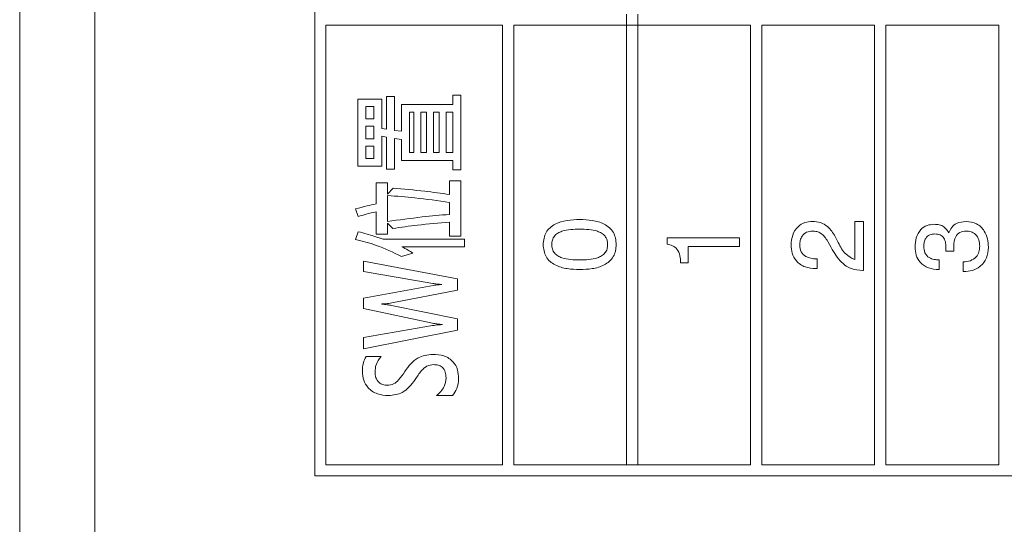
# Model space of a CAD drawing. Header units: millimetres. Extents: x 47 to 120.6, y 37.3 to 135.3.
# Tile 2 of 27: x 47 to 60.1, y 65.1 to 71.8. Entities that reach past the tile are written whole.
import ezdxf

# ---------------------------------------------------------------- set-up
doc = ezdxf.new("R2010")
doc.units = ezdxf.units.MM

msp = doc.modelspace()

# ---------------------------------------------------------------- linework, layer by layer
at = {"color": 7, "linetype": 'Continuous', "lineweight": 9}
for p, q in [((47.0018, 46.7915), (47.0018, 99.7915)), ((48.0018, 46.7915), (48.0018, 99.7915)), ((48.0018, 94.7915), (48.0018, 51.7915)), ((50.9268, 89.8665), (50.9268, 65.7165)), ((55.0768, 71.8665), (55.0768, 71.7165)), ((55.2268, 71.7165), (55.2268, 71.8665)), ((51.0768, 71.7165), (51.0768, 65.8665)), ((53.4268, 71.7165), (51.0768, 71.7165)), ((53.4268, 65.8665), (53.4268, 71.7165)), ((53.5768, 71.7165), (53.5768, 65.8665)), ((55.0768, 71.7165), (53.5768, 71.7165)), ((55.0768, 71.7165), (55.0768, 65.8665)), ((55.0768, 71.7165), (55.2268, 71.7165)), ((55.2268, 65.8665), (55.2268, 71.7165)), ((56.7268, 71.7165), (55.2268, 71.7165)), ((56.7268, 71.7165), (56.7268, 65.8665)), ((58.3768, 71.7165), (56.8768, 71.7165)), ((56.8768, 65.8665), (56.8768, 71.7165)), ((58.3768, 71.7165), (58.3768, 65.8665)), ((60.0268, 71.7165), (58.5268, 71.7165)), ((58.5268, 65.8665), (58.5268, 71.7165)), ((60.0268, 71.7165), (60.0268, 65.8665)), ((51.8817, 70.7699), (51.9884, 70.7699)), ((51.8817, 70.3357), (51.8817, 70.7699)), ((51.9884, 70.7699), (51.9884, 70.3173)), ((52.7659, 70.7884), (52.8726, 70.7884)), ((52.7659, 70.6605), (52.7659, 70.7884)), ((52.8726, 70.7884), (52.8726, 69.7914)), ((51.5006, 70.7337), (51.8208, 70.7337)), ((51.5006, 69.8417), (51.5006, 70.7337)), ((51.6073, 70.6343), (51.6073, 70.4695)), ((51.714, 70.6343), (51.6073, 70.6343)), ((51.714, 70.4695), (51.714, 70.6343)), ((51.8208, 70.7337), (51.8208, 70.3445)), ((52.0799, 70.6605), (52.7659, 70.6605)), ((52.0799, 70.3061), (52.0799, 70.6605)), ((52.2476, 70.56), (52.1866, 70.56)), ((52.1866, 70.56), (52.1866, 70.0212)), ((52.2476, 70.0212), (52.2476, 70.56)), ((52.4153, 70.56), (52.339, 70.56)), ((52.339, 70.56), (52.339, 70.0212)), ((52.4153, 70.0212), (52.4153, 70.56)), ((52.5829, 70.56), (52.5067, 70.56)), ((52.5067, 70.56), (52.5067, 70.0212)), ((52.5829, 70.0212), (52.5829, 70.56)), ((52.7659, 70.56), (52.6744, 70.56)), ((52.6744, 70.56), (52.6744, 70.0212)), ((52.7659, 70.0212), (52.7659, 70.56)), ((51.6073, 70.4695), (51.714, 70.4695)), ((51.6073, 70.3735), (51.6073, 70.2056)), ((51.714, 70.3735), (51.6073, 70.3735)), ((51.714, 70.2056), (51.714, 70.3735)), ((51.8208, 70.3445), (51.8817, 70.3357)), ((51.8208, 70.2385), (51.8208, 69.8417)), ((51.8817, 70.2285), (51.8208, 70.2385)), ((51.8817, 69.8031), (51.8817, 70.2285)), ((51.9884, 70.3173), (52.0799, 70.3061)), ((51.6073, 70.2056), (51.714, 70.2056)), ((51.6073, 70.1084), (51.6073, 69.9438)), ((51.714, 70.1084), (51.6073, 70.1084)), ((51.714, 69.9438), (51.714, 70.1084)), ((51.9884, 70.2089), (51.9884, 69.8031)), ((52.0799, 70.1949), (51.9884, 70.2089)), ((52.0799, 69.9174), (52.0799, 70.1949)), ((52.1866, 70.0212), (52.2476, 70.0212)), ((52.339, 70.0212), (52.4153, 70.0212)), ((52.5067, 70.0212), (52.5829, 70.0212)), ((52.6744, 70.0212), (52.7659, 70.0212)), ((51.8208, 69.8417), (51.5006, 69.8417)), ((51.6073, 69.9438), (51.714, 69.9438)), ((52.7659, 69.9174), (52.0799, 69.9174)), ((52.7659, 69.7914), (52.7659, 69.9174)), ((51.9884, 69.8031), (51.8817, 69.8031)), ((52.8726, 69.7914), (52.7659, 69.7914)), ((51.7445, 69.3386), (51.7445, 69.6178)), ((51.7445, 69.6178), (51.897, 69.6178)), ((51.897, 69.6178), (51.897, 69.467)), ((52.7201, 69.6461), (52.8726, 69.6461)), ((52.7201, 69.4648), (52.7201, 69.6461)), ((52.8726, 69.6461), (52.8726, 68.9077)), ((51.897, 69.467), (51.9687, 69.5492)), ((51.897, 69.4508), (51.897, 69.1052)), ((52.7201, 69.199), (52.7201, 69.3593)), ((51.5047, 69.1707), (51.4701, 69.2722)), ((51.7445, 68.9349), (51.7445, 69.2336)), ((51.897, 69.083), (51.897, 68.9349)), ((51.9653, 69.0121), (51.897, 69.083)), ((52.7201, 68.9077), (52.7201, 69.0964)), ((58.1115, 69.1056), (58.2268, 69.1056)), ((58.1115, 68.5968), (58.1115, 69.1056)), ((58.2268, 69.1056), (58.2268, 68.4518)), ((51.4701, 68.8663), (51.5063, 68.9685)), ((51.7157, 68.9099), (51.8358, 68.8703)), ((51.897, 68.9349), (51.7445, 68.9349)), ((52.8726, 68.9077), (52.7201, 68.9077)), ((51.8358, 68.8703), (52.9183, 68.8703)), ((52.9183, 68.8703), (52.9183, 68.7682)), ((55.6153, 68.8876), (56.5768, 68.8876)), ((55.6153, 68.8013), (55.6153, 68.8876)), ((56.5768, 68.8876), (56.5768, 68.7723)), ((57.7982, 68.7594), (57.7535, 68.8394)), ((57.8522, 68.9027), (57.8935, 68.8229)), ((52.2323, 68.6848), (52.0799, 68.6391)), ((52.9183, 68.7682), (52.0861, 68.7682)), ((55.8974, 68.7723), (55.8974, 68.5543)), ((56.5768, 68.7723), (55.8974, 68.7723)), ((59.4311, 68.7074), (59.3244, 68.708)), ((59.4305, 68.712), (59.4311, 68.7074)), ((51.5768, 68.5743), (52.8268, 68.3418)), ((51.5768, 68.4371), (51.5768, 68.5743)), ((55.8974, 68.5543), (55.7948, 68.5543)), ((57.6002, 68.6056), (57.6115, 68.6056)), ((57.6115, 68.6056), (57.6115, 68.4774)), ((59.2358, 68.5928), (59.2358, 68.4646)), ((59.5563, 68.4389), (59.5563, 68.5671)), ((52.5003, 68.2806), (51.5768, 68.4371)), ((57.6115, 68.4774), (57.5948, 68.4774)), ((58.2268, 68.4518), (58.219, 68.4518)), ((59.2358, 68.4646), (59.229, 68.4646)), ((59.5633, 68.4389), (59.5563, 68.4389)), ((51.5768, 68.0827), (52.5043, 68.2522)), ((52.8268, 68.3418), (52.8268, 68.1894)), ((52.8268, 68.1894), (51.9513, 68.0207)), ((51.5768, 67.9455), (51.5768, 68.0827)), ((51.8196, 68.0064), (51.8196, 68.0041)), ((52.4941, 67.7513), (51.5768, 67.9455)), ((51.9503, 67.9874), (52.8268, 67.8083)), ((52.8268, 67.8083), (52.8268, 67.6558)), ((51.5768, 67.5605), (52.4958, 67.7189)), ((52.8268, 67.6558), (51.5768, 67.4081)), ((51.5768, 67.4081), (51.5768, 67.5605)), ((51.6111, 67.3052), (51.8093, 67.3052)), ((52.7621, 66.7869), (52.5486, 66.7869)), ((51.0768, 65.8665), (53.4268, 65.8665)), ((53.5768, 65.8665), (55.0768, 65.8665)), ((55.2268, 65.8665), (55.0768, 65.8665)), ((55.2268, 65.8665), (56.7268, 65.8665)), ((56.8768, 65.8665), (58.3768, 65.8665)), ((58.5268, 65.8665), (60.0268, 65.8665)), ((50.9268, 65.7165), (79.9768, 65.7165))]:
    msp.add_line(p, q, dxfattribs=at)
for points, knots in [([(52.7201, 69.3593), (52.567, 69.3811), (52.2935, 69.4199), (52.0181, 69.4414), (51.897, 69.4508)], [0, 0, 0, 0, 0.5599999, 1, 1, 1, 1]), ([(51.9687, 69.5492), (52.1093, 69.5366), (52.3604, 69.5141), (52.6102, 69.4799), (52.7201, 69.4648)], [0, 0, 0, 0, 0.5599955, 1, 1, 1, 1]), ([(51.4701, 69.2722), (51.521, 69.2862), (51.6117, 69.3113), (51.704, 69.3303), (51.7445, 69.3386)], [0, 0, 0, 0, 0.5599956, 1, 1, 1, 1]), ([(51.7445, 69.2336), (51.6993, 69.2234), (51.6186, 69.2054), (51.5395, 69.1813), (51.5047, 69.1707)], [0, 0, 0, 0, 0.5599665, 1, 1, 1, 1]), ([(51.897, 69.1052), (52.0502, 69.1263), (52.3239, 69.1641), (52.5991, 69.1884), (52.7201, 69.199)], [0, 0, 0, 0, 0.5599761, 1, 1, 1, 1]), ([(52.7201, 69.0964), (52.5788, 69.0842), (52.3265, 69.0623), (52.0757, 69.0274), (51.9653, 69.0121)], [0, 0, 0, 0, 0.5599855, 1, 1, 1, 1]), ([(53.9653, 68.7969), (53.9719, 68.8534), (53.9819, 68.9384), (54.056, 69.025), (54.1964, 69.1178), (54.3393, 69.1253), (54.4535, 69.1312)], [0, 0, 0, 0, 0.2491408, 0.3747236, 0.5004751, 1, 1, 1, 1]), ([(54.4535, 69.1312), (54.5091, 69.1293), (54.6202, 69.1255), (54.7567, 69.0866), (54.8497, 69.0248), (54.9237, 68.9382), (54.9333, 68.8533), (54.9397, 68.7969)], [0, 0, 0, 0, 0.2509024, 0.5010903, 0.6264171, 0.7516133, 1, 1, 1, 1]), ([(57.2653, 68.7935), (57.2686, 68.8382), (57.2752, 68.9273), (57.3458, 69.0347), (57.4452, 69.0972), (57.5153, 69.1028), (57.5504, 69.1056)], [0, 0, 0, 0, 0.28044048, 0.55968058, 0.77959188, 1, 1, 1, 1]), ([(57.5504, 69.1056), (57.5864, 69.1027), (57.6583, 69.097), (57.773, 69.0302), (57.8222, 68.951), (57.8522, 68.9027)], [0, 0, 0, 0, 0.28029121, 0.56021603, 1, 1, 1, 1]), ([(58.9153, 68.7614), (58.9175, 68.8037), (58.922, 68.8881), (58.9782, 68.9962), (59.0714, 69.0595), (59.138, 69.0646), (59.1713, 69.0671)], [0, 0, 0, 0, 0.280903, 0.5601602, 0.7797064, 1, 1, 1, 1]), ([(59.1713, 69.0671), (59.1934, 69.0658), (59.2376, 69.0633), (59.3133, 69.032), (59.3443, 68.9829), (59.3632, 68.953)], [0, 0, 0, 0, 0.2814183, 0.5622336, 1, 1, 1, 1]), ([(59.3632, 68.953), (59.3747, 68.9782), (59.3976, 69.0287), (59.4771, 69.0939), (59.5488, 69.1011), (59.5926, 69.1056)], [0, 0, 0, 0, 0.2808991, 0.5611056, 1, 1, 1, 1]), ([(59.5926, 69.1056), (59.6409, 69.1002), (59.7375, 69.0894), (59.8373, 68.9894), (59.8837, 68.8742), (59.8877, 68.7989), (59.8897, 68.7612)], [0, 0, 0, 0, 0.2793607, 0.558332, 0.7789141, 1, 1, 1, 1]), ([(51.5063, 68.9685), (51.5458, 68.9587), (51.6162, 68.9413), (51.6853, 68.9195), (51.7157, 68.9099)], [0, 0, 0, 0, 0.5599747, 1, 1, 1, 1]), ([(54.4535, 69.003), (54.3726, 69.0012), (54.2714, 68.9988), (54.16, 68.9521), (54.1133, 68.9128), (54.0847, 68.8581), (54.082, 68.818), (54.0807, 68.7979)], [0, 0, 0, 0, 0.4999047, 0.6251667, 0.7500876, 0.8748731, 1, 1, 1, 1]), ([(54.8243, 68.7979), (54.823, 68.8179), (54.8204, 68.8578), (54.7923, 68.9127), (54.7458, 68.9518), (54.6351, 68.999), (54.5342, 69.0012), (54.4535, 69.003)], [0, 0, 0, 0, 0.1251067, 0.2499673, 0.374902, 0.5001477, 1, 1, 1, 1]), ([(57.5494, 68.9774), (57.5226, 68.9746), (57.4692, 68.9691), (57.4119, 68.9163), (57.3841, 68.8531), (57.3818, 68.8114), (57.3807, 68.7905)], [0, 0, 0, 0, 0.2796101, 0.558548, 0.779048, 1, 1, 1, 1]), ([(57.7535, 68.8394), (57.7261, 68.8807), (57.6879, 68.9383), (57.6066, 68.9736), (57.5684, 68.9761), (57.5494, 68.9774)], [0, 0, 0, 0, 0.5581266, 0.7790134, 1, 1, 1, 1]), ([(59.1791, 68.9389), (59.1553, 68.937), (59.1077, 68.9332), (59.0552, 68.8869), (59.0334, 68.8293), (59.0316, 68.7922), (59.0307, 68.7737)], [0, 0, 0, 0, 0.2799727, 0.5582824, 0.7787932, 1, 1, 1, 1]), ([(59.3256, 68.748), (59.3249, 68.7711), (59.3235, 68.8171), (59.3074, 68.8743), (59.2778, 68.9105), (59.2375, 68.9349), (59.2025, 68.9373), (59.1791, 68.9389)], [0, 0, 0, 0, 0.2507958, 0.5005317, 0.6255696, 0.7505786, 1, 1, 1, 1]), ([(59.5918, 68.9774), (59.564, 68.9744), (59.5086, 68.9685), (59.4367, 68.8912), (59.4314, 68.8198), (59.4281, 68.7761)], [0, 0, 0, 0, 0.2802531, 0.5596856, 1, 1, 1, 1]), ([(59.7743, 68.7739), (59.7724, 68.8029), (59.7688, 68.8607), (59.7254, 68.9324), (59.6601, 68.9725), (59.6146, 68.9758), (59.5918, 68.9774)], [0, 0, 0, 0, 0.2806558, 0.559744, 0.7795108, 1, 1, 1, 1]), ([(52.0799, 68.6391), (51.9702, 68.6927), (51.7743, 68.7886), (51.5631, 68.8425), (51.4701, 68.8663)], [0, 0, 0, 0, 0.5596955, 1, 1, 1, 1]), ([(54.4535, 68.4646), (54.3979, 68.4664), (54.2867, 68.4701), (54.1501, 68.5086), (54.0566, 68.5697), (53.982, 68.6557), (53.972, 68.7405), (53.9653, 68.7969)], [0, 0, 0, 0, 0.2509482, 0.50123943, 0.62658642, 0.75176066, 1, 1, 1, 1]), ([(54.0807, 68.7979), (54.0821, 68.7779), (54.0848, 68.7378), (54.1136, 68.6832), (54.1604, 68.6442), (54.2714, 68.5969), (54.3726, 68.5946), (54.4535, 68.5928)], [0, 0, 0, 0, 0.1250804, 0.2498714, 0.3747952, 0.5000499, 1, 1, 1, 1]), ([(54.4535, 68.5928), (54.5341, 68.5946), (54.6349, 68.5969), (54.7454, 68.6444), (54.7918, 68.6835), (54.8203, 68.738), (54.8229, 68.7779), (54.8243, 68.7979)], [0, 0, 0, 0, 0.4998945, 0.6251522, 0.7500763, 0.8748793, 1, 1, 1, 1]), ([(54.9397, 68.7969), (54.9332, 68.7406), (54.9234, 68.6559), (54.849, 68.5701), (54.7561, 68.5086), (54.6198, 68.4701), (54.509, 68.4664), (54.4535, 68.4646)], [0, 0, 0, 0, 0.2483258, 0.3735033, 0.4988302, 0.7490819, 1, 1, 1, 1]), ([(55.7948, 68.5543), (55.7932, 68.5862), (55.7901, 68.6497), (55.7571, 68.7354), (55.6898, 68.7882), (55.6402, 68.7969), (55.6153, 68.8013)], [0, 0, 0, 0, 0.28105606, 0.5603187, 0.77964875, 1, 1, 1, 1]), ([(57.5948, 68.4774), (57.5463, 68.4809), (57.4496, 68.4879), (57.334, 68.5681), (57.2729, 68.6795), (57.2678, 68.7555), (57.2653, 68.7935)], [0, 0, 0, 0, 0.2804511, 0.5593623, 0.779308, 1, 1, 1, 1]), ([(57.3807, 68.7905), (57.3839, 68.7599), (57.3904, 68.6989), (57.4731, 68.6171), (57.552, 68.61), (57.6002, 68.6056)], [0, 0, 0, 0, 0.280567, 0.5602644, 1, 1, 1, 1]), ([(57.8935, 68.8229), (57.9219, 68.7678), (57.9723, 68.6699), (58.0691, 68.619), (58.1115, 68.5968)], [0, 0, 0, 0, 0.5626058, 1, 1, 1, 1]), ([(59.4281, 68.7761), (59.4284, 68.7641), (59.4289, 68.7427), (59.43, 68.7214), (59.4305, 68.712)], [0, 0, 0, 0, 0.5599861, 1, 1, 1, 1]), ([(52.0861, 68.7682), (52.114, 68.7537), (52.1639, 68.7279), (52.2114, 68.6979), (52.2323, 68.6848)], [0, 0, 0, 0, 0.5599689, 1, 1, 1, 1]), ([(58.219, 68.4518), (58.167, 68.4557), (58.063, 68.4636), (57.9053, 68.5729), (57.8389, 68.6886), (57.7982, 68.7594)], [0, 0, 0, 0, 0.2799963, 0.5591981, 1, 1, 1, 1]), ([(59.229, 68.4646), (59.1832, 68.468), (59.0919, 68.4749), (58.9826, 68.5495), (58.9229, 68.6538), (58.9178, 68.7255), (58.9153, 68.7614)], [0, 0, 0, 0, 0.28039056, 0.559399, 0.77936521, 1, 1, 1, 1]), ([(59.0307, 68.7737), (59.0329, 68.7441), (59.0372, 68.6853), (59.0951, 68.6203), (59.1671, 68.5958), (59.2129, 68.5938), (59.2358, 68.5928)], [0, 0, 0, 0, 0.2802242, 0.5580012, 0.7786172, 1, 1, 1, 1]), ([(59.3244, 68.708), (59.3248, 68.7154), (59.3255, 68.7288), (59.3255, 68.7421), (59.3256, 68.748)], [0, 0, 0, 0, 0.55999774, 1, 1, 1, 1]), ([(59.5563, 68.5671), (59.5881, 68.5699), (59.6515, 68.5753), (59.7297, 68.6248), (59.7696, 68.6989), (59.7727, 68.7488), (59.7743, 68.7739)], [0, 0, 0, 0, 0.28069147, 0.55940193, 0.77927572, 1, 1, 1, 1]), ([(59.8897, 68.7612), (59.8855, 68.7126), (59.8772, 68.6154), (59.7907, 68.5037), (59.6776, 68.4461), (59.6015, 68.4413), (59.5633, 68.4389)], [0, 0, 0, 0, 0.280115, 0.5590167, 0.7791969, 1, 1, 1, 1]), ([(52.6203, 68.2661), (52.5978, 68.2676), (52.5575, 68.2704), (52.5178, 68.2775), (52.5003, 68.2806)], [0, 0, 0, 0, 0.5598269, 1, 1, 1, 1]), ([(52.5043, 68.2522), (52.5259, 68.2555), (52.5644, 68.2614), (52.6032, 68.2646), (52.6203, 68.2661)], [0, 0, 0, 0, 0.5599657, 1, 1, 1, 1]), ([(51.9513, 68.0207), (51.9268, 68.0167), (51.8832, 68.0095), (51.839, 68.0074), (51.8196, 68.0064)], [0, 0, 0, 0, 0.5598965, 1, 1, 1, 1]), ([(51.8196, 68.0041), (51.8441, 68.0022), (51.888, 67.999), (51.9313, 67.9909), (51.9503, 67.9874)], [0, 0, 0, 0, 0.5600002, 1, 1, 1, 1]), ([(52.6287, 67.732), (52.6034, 67.7343), (52.5581, 67.7382), (52.5137, 67.7473), (52.4941, 67.7513)], [0, 0, 0, 0, 0.5599224, 1, 1, 1, 1]), ([(52.4958, 67.7189), (52.5205, 67.7226), (52.5646, 67.7291), (52.6091, 67.7311), (52.6287, 67.732)], [0, 0, 0, 0, 0.5599445, 1, 1, 1, 1]), ([(52.1252, 67.1056), (52.1778, 67.1781), (52.2717, 67.3076), (52.4283, 67.3271), (52.4972, 67.3357)], [0, 0, 0, 0, 0.5603993, 1, 1, 1, 1]), ([(52.4972, 67.3357), (52.5475, 67.3329), (52.6478, 67.3272), (52.7712, 67.2489), (52.8347, 67.1326), (52.8396, 67.0539), (52.8421, 67.0144)], [0, 0, 0, 0, 0.280759, 0.5593759, 0.779274, 1, 1, 1, 1]), ([(51.5616, 67.1056), (51.5625, 67.1452), (51.564, 67.2157), (51.5968, 67.2779), (51.6111, 67.3052)], [0, 0, 0, 0, 0.5609385, 1, 1, 1, 1]), ([(51.8093, 67.3052), (51.7832, 67.271), (51.7364, 67.2097), (51.7315, 67.1334), (51.7293, 67.0997)], [0, 0, 0, 0, 0.55889031, 1, 1, 1, 1]), ([(51.9065, 66.7869), (51.8568, 66.7904), (51.7576, 66.7974), (51.6389, 66.8776), (51.5711, 66.9888), (51.5648, 67.0667), (51.5616, 67.1056)], [0, 0, 0, 0, 0.2804764, 0.5595412, 0.7796097, 1, 1, 1, 1]), ([(51.7293, 67.0997), (51.7313, 67.0743), (51.7352, 67.0237), (51.7752, 66.9621), (51.8329, 66.9284), (51.8727, 66.9255), (51.8927, 66.9241)], [0, 0, 0, 0, 0.2804537, 0.5598515, 0.7795568, 1, 1, 1, 1]), ([(51.8927, 66.9241), (51.9222, 66.9267), (51.9812, 66.9319), (52.0586, 67.0072), (52.0999, 67.0682), (52.1252, 67.1056)], [0, 0, 0, 0, 0.2792568, 0.5584562, 1, 1, 1, 1]), ([(52.5089, 67.1985), (52.4776, 67.1945), (52.4149, 67.1866), (52.3316, 67.1069), (52.2893, 67.0399), (52.2633, 66.9989)], [0, 0, 0, 0, 0.2786896, 0.5580472, 1, 1, 1, 1]), ([(52.6744, 67.0242), (52.6732, 67.05), (52.6707, 67.1014), (52.6313, 67.1663), (52.5695, 67.1952), (52.5291, 67.1974), (52.5089, 67.1985)], [0, 0, 0, 0, 0.2809611, 0.5593225, 0.779085, 1, 1, 1, 1]), ([(52.2633, 66.9989), (52.212, 66.9314), (52.1204, 66.8109), (51.9719, 66.7942), (51.9065, 66.7869)], [0, 0, 0, 0, 0.5600585, 1, 1, 1, 1]), ([(52.5486, 66.7869), (52.5877, 66.8235), (52.6573, 66.8889), (52.6692, 66.9828), (52.6744, 67.0242)], [0, 0, 0, 0, 0.5600834, 1, 1, 1, 1]), ([(52.8421, 67.0144), (52.8376, 66.9679), (52.8295, 66.8851), (52.7826, 66.8169), (52.7621, 66.7869)], [0, 0, 0, 0, 0.5608999, 1, 1, 1, 1])]:
    msp.add_open_spline(points, degree=3, knots=knots, dxfattribs=at)

doc.saveas('drawing.dxf')
